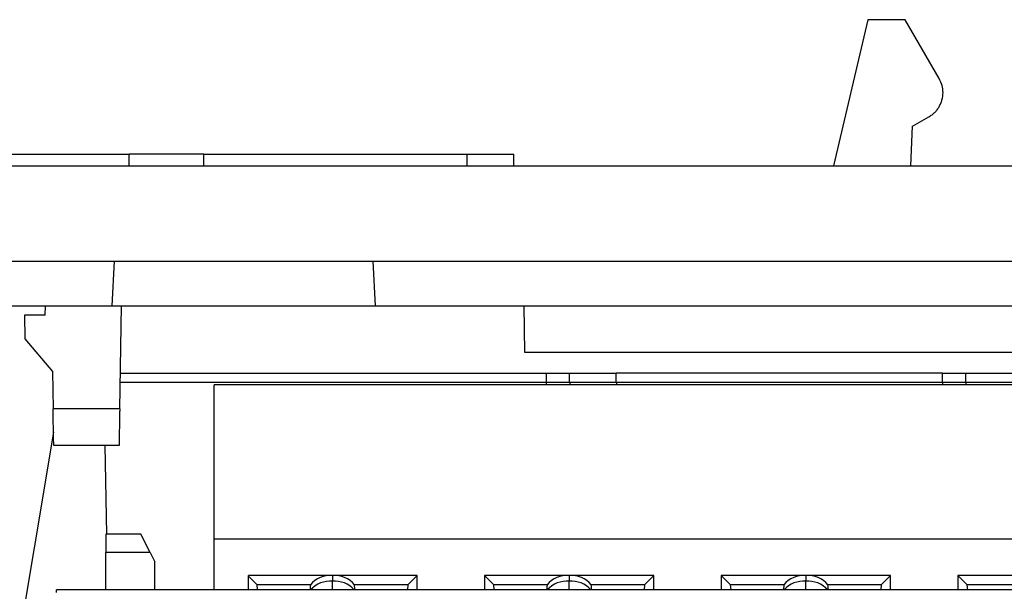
# Model space of a CAD drawing. Header units: inches. Extents: x -16 to 112, y -185 to -38.
# Tile 15 of 21: x 53 to 70, y -48 to -38. Entities that reach past the tile are written whole.
import ezdxf

# ---------------------------------------------------------------- set-up
doc = ezdxf.new("R2010")
doc.units = ezdxf.units.IN
doc.header["$MEASUREMENT"] = 0

# ---------------------------------------------------------------- blocks, each defined once
blk = doc.blocks.new('block 13')
at = {"color": 7, "lineweight": 25}
blk.add_lwpolyline([(90.992, -47.676), (53.616, -47.676)], dxfattribs=at)
blk = doc.blocks.new('block 1325')
at = {"color": 7, "lineweight": 25}
blk.add_lwpolyline([(53.616, -47.723), (53.616, -47.676)], dxfattribs=at)
blk = doc.blocks.new('block 1373')
at = {"color": 7, "lineweight": 25}
blk.add_lwpolyline([(70.543, -47.428), (69.091, -47.428)], dxfattribs=at)
blk = doc.blocks.new('block 1374')
at = {"color": 7, "lineweight": 25}
blk.add_lwpolyline([(69.091, -47.428), (69.091, -47.676)], dxfattribs=at)
blk = doc.blocks.new('block 1376')
at = {"color": 7, "lineweight": 25}
blk.add_lwpolyline([(63.868, -47.428), (62.415, -47.428)], dxfattribs=at)
blk = doc.blocks.new('block 1377')
at = {"color": 7, "lineweight": 25}
blk.add_lwpolyline([(62.415, -47.428), (60.963, -47.428)], dxfattribs=at)
blk = doc.blocks.new('block 1378')
at = {"color": 7, "lineweight": 25}
blk.add_lwpolyline([(60.963, -47.428), (60.963, -47.676)], dxfattribs=at)
blk = doc.blocks.new('block 1379')
at = {"color": 7, "lineweight": 25}
blk.add_lwpolyline([(63.868, -47.676), (63.868, -47.428)], dxfattribs=at)
blk = doc.blocks.new('block 1380')
at = {"color": 7, "lineweight": 25}
blk.add_lwpolyline([(66.479, -47.428), (65.027, -47.428)], dxfattribs=at)
blk = doc.blocks.new('block 1381')
at = {"color": 7, "lineweight": 25}
blk.add_lwpolyline([(65.027, -47.428), (65.027, -47.676)], dxfattribs=at)
blk = doc.blocks.new('block 1382')
at = {"color": 7, "lineweight": 25}
blk.add_lwpolyline([(67.932, -47.676), (67.932, -47.428)], dxfattribs=at)
blk = doc.blocks.new('block 1383')
at = {"color": 7, "lineweight": 25}
blk.add_lwpolyline([(67.932, -47.428), (66.479, -47.428)], dxfattribs=at)
blk = doc.blocks.new('block 1388')
at = {"color": 7, "lineweight": 25}
blk.add_lwpolyline([(76.639, -46.806), (56.32, -46.806)], dxfattribs=at)
blk = doc.blocks.new('block 1389')
at = {"color": 7, "lineweight": 25}
blk.add_lwpolyline([(59.804, -47.676), (59.804, -47.428)], dxfattribs=at)
blk = doc.blocks.new('block 1390')
at = {"color": 7, "lineweight": 25}
blk.add_lwpolyline([(59.804, -47.428), (58.351, -47.428)], dxfattribs=at)
blk = doc.blocks.new('block 1391')
at = {"color": 7, "lineweight": 25}
blk.add_lwpolyline([(58.351, -47.428), (56.912, -47.428)], dxfattribs=at)
blk = doc.blocks.new('block 1392')
at = {"color": 7, "lineweight": 25}
blk.add_lwpolyline([(56.912, -47.676), (56.912, -47.428)], dxfattribs=at)
blk = doc.blocks.new('block 1394')
at = {"color": 7, "lineweight": 25}
blk.add_lwpolyline([(56.32, -47.676), (56.32, -46.806)], dxfattribs=at)
blk = doc.blocks.new('block 1422')
at = {"color": 7, "lineweight": 25}
blk.add_lwpolyline([(69.091, -47.428), (69.25, -47.586)], dxfattribs=at)
blk = doc.blocks.new('block 1423')
at = {"color": 7, "lineweight": 25}
blk.add_lwpolyline([(69.258, -47.676), (69.25, -47.586)], dxfattribs=at)
blk = doc.blocks.new('block 1424')
at = {"color": 7, "lineweight": 25}
blk.add_lwpolyline([(60.963, -47.428), (61.122, -47.586)], dxfattribs=at)
blk = doc.blocks.new('block 1425')
at = {"color": 7, "lineweight": 25}
blk.add_lwpolyline([(61.13, -47.676), (61.122, -47.586)], dxfattribs=at)
blk = doc.blocks.new('block 1426')
at = {"color": 7, "lineweight": 25}
blk.add_lwpolyline([(59.645, -47.586), (59.637, -47.676)], dxfattribs=at)
blk = doc.blocks.new('block 1427')
at = {"color": 7, "lineweight": 25}
blk.add_lwpolyline([(59.645, -47.586), (59.804, -47.428)], dxfattribs=at)
blk = doc.blocks.new('block 1428')
at = {"color": 7, "lineweight": 25}
blk.add_lwpolyline([(67.773, -47.586), (67.765, -47.676)], dxfattribs=at)
blk = doc.blocks.new('block 1429')
at = {"color": 7, "lineweight": 25}
blk.add_lwpolyline([(67.773, -47.586), (67.932, -47.428)], dxfattribs=at)
blk = doc.blocks.new('block 1430')
at = {"color": 7, "lineweight": 25}
blk.add_lwpolyline([(63.709, -47.586), (63.701, -47.676)], dxfattribs=at)
blk = doc.blocks.new('block 1431')
at = {"color": 7, "lineweight": 25}
blk.add_lwpolyline([(63.709, -47.586), (63.868, -47.428)], dxfattribs=at)
blk = doc.blocks.new('block 1446')
at = {"color": 7, "lineweight": 25}
blk.add_lwpolyline([(65.027, -47.428), (65.186, -47.586)], dxfattribs=at)
blk = doc.blocks.new('block 1447')
at = {"color": 7, "lineweight": 25}
blk.add_lwpolyline([(65.194, -47.676), (65.186, -47.586)], dxfattribs=at)
blk = doc.blocks.new('block 1448')
at = {"color": 7, "lineweight": 25}
blk.add_lwpolyline([(57.066, -47.676), (57.057, -47.586)], dxfattribs=at)
blk = doc.blocks.new('block 1449')
at = {"color": 7, "lineweight": 25}
blk.add_lwpolyline([(56.912, -47.442), (57.057, -47.586)], dxfattribs=at)
blk = doc.blocks.new('block 1452')
at = {"color": 7, "lineweight": 25}
blk.add_lwpolyline([(62.036, -47.586), (61.122, -47.586)], dxfattribs=at)
blk = doc.blocks.new('block 1453')
at = {"color": 7, "lineweight": 25}
blk.add_open_spline([(62.036, -47.586), (62.035, -47.606), (62.034, -47.626), (62.033, -47.646), (62.032, -47.656), (62.032, -47.666), (62.031, -47.676)], degree=3, knots=[0, 0, 0, 0, 1, 1, 1, 2, 2, 2, 2], dxfattribs=at)
blk = doc.blocks.new('block 1454')
at = {"color": 7, "lineweight": 25}
blk.add_open_spline([(62.8, -47.676), (62.799, -47.662), (62.798, -47.648), (62.798, -47.633), (62.797, -47.617), (62.796, -47.602), (62.795, -47.586)], degree=3, knots=[0, 0, 0, 0, 1, 1, 1, 2, 2, 2, 2], dxfattribs=at)
blk = doc.blocks.new('block 1455')
at = {"color": 7, "lineweight": 25}
blk.add_lwpolyline([(63.709, -47.586), (62.795, -47.586)], dxfattribs=at)
blk = doc.blocks.new('block 1456')
at = {"color": 7, "lineweight": 25}
blk.add_lwpolyline([(66.1, -47.586), (65.186, -47.586)], dxfattribs=at)
blk = doc.blocks.new('block 1457')
at = {"color": 7, "lineweight": 25}
blk.add_open_spline([(66.1, -47.586), (66.099, -47.606), (66.098, -47.626), (66.097, -47.646), (66.096, -47.656), (66.096, -47.666), (66.095, -47.676)], degree=3, knots=[0, 0, 0, 0, 1, 1, 1, 2, 2, 2, 2], dxfattribs=at)
blk = doc.blocks.new('block 1458')
at = {"color": 7, "lineweight": 25}
blk.add_open_spline([(66.864, -47.676), (66.863, -47.662), (66.862, -47.648), (66.862, -47.633), (66.861, -47.617), (66.86, -47.602), (66.859, -47.586)], degree=3, knots=[0, 0, 0, 0, 1, 1, 1, 2, 2, 2, 2], dxfattribs=at)
blk = doc.blocks.new('block 1459')
at = {"color": 7, "lineweight": 25}
blk.add_lwpolyline([(67.773, -47.586), (66.859, -47.586)], dxfattribs=at)
blk = doc.blocks.new('block 1477')
at = {"color": 7, "lineweight": 25}
blk.add_lwpolyline([(70.164, -47.586), (69.25, -47.586)], dxfattribs=at)
blk = doc.blocks.new('block 1486')
at = {"color": 7, "lineweight": 25}
blk.add_lwpolyline([(57.972, -47.586), (57.057, -47.586)], dxfattribs=at)
blk = doc.blocks.new('block 1487')
at = {"color": 7, "lineweight": 25}
blk.add_open_spline([(57.972, -47.586), (57.971, -47.606), (57.97, -47.626), (57.969, -47.646), (57.968, -47.656), (57.968, -47.666), (57.967, -47.676)], degree=3, knots=[0, 0, 0, 0, 1, 1, 1, 2, 2, 2, 2], dxfattribs=at)
blk = doc.blocks.new('block 1488')
at = {"color": 7, "lineweight": 25}
blk.add_open_spline([(58.736, -47.676), (58.735, -47.662), (58.734, -47.648), (58.734, -47.633), (58.733, -47.617), (58.732, -47.602), (58.731, -47.586)], degree=3, knots=[0, 0, 0, 0, 1, 1, 1, 2, 2, 2, 2], dxfattribs=at)
blk = doc.blocks.new('block 1489')
at = {"color": 7, "lineweight": 25}
blk.add_lwpolyline([(59.645, -47.586), (58.731, -47.586)], dxfattribs=at)
blk = doc.blocks.new('block 1494')
at = {"color": 7, "lineweight": 25}
blk.add_lwpolyline([(58.351, -47.428), (58.351, -47.526)], dxfattribs=at)
blk = doc.blocks.new('block 1495')
at = {"color": 7, "lineweight": 25}
blk.add_open_spline([(58.731, -47.586), (58.638, -47.474), (58.496, -47.415), (58.351, -47.428)], degree=3, dxfattribs=at)
blk = doc.blocks.new('block 1496')
at = {"color": 7, "lineweight": 25}
blk.add_open_spline([(58.351, -47.428), (58.207, -47.415), (58.065, -47.474), (57.972, -47.586)], degree=3, dxfattribs=at)
blk = doc.blocks.new('block 1502')
at = {"color": 7, "lineweight": 25}
blk.add_lwpolyline([(62.415, -47.428), (62.415, -47.526)], dxfattribs=at)
blk = doc.blocks.new('block 1503')
at = {"color": 7, "lineweight": 25}
blk.add_open_spline([(62.795, -47.586), (62.702, -47.474), (62.56, -47.415), (62.415, -47.428)], degree=3, dxfattribs=at)
blk = doc.blocks.new('block 1505')
at = {"color": 7, "lineweight": 25}
blk.add_open_spline([(62.415, -47.428), (62.271, -47.415), (62.129, -47.474), (62.036, -47.586)], degree=3, dxfattribs=at)
blk = doc.blocks.new('block 1506')
at = {"color": 7, "lineweight": 25}
blk.add_lwpolyline([(66.479, -47.428), (66.479, -47.526)], dxfattribs=at)
blk = doc.blocks.new('block 1507')
at = {"color": 7, "lineweight": 25}
blk.add_open_spline([(66.859, -47.586), (66.766, -47.474), (66.624, -47.415), (66.479, -47.428)], degree=3, dxfattribs=at)
blk = doc.blocks.new('block 1512')
at = {"color": 7, "lineweight": 25}
blk.add_open_spline([(66.479, -47.428), (66.335, -47.415), (66.193, -47.474), (66.1, -47.586)], degree=3, dxfattribs=at)
blk = doc.blocks.new('block 1515')
at = {"color": 7, "lineweight": 25}
blk.add_lwpolyline([(76.639, -44.153), (56.32, -44.153)], dxfattribs=at)
blk = doc.blocks.new('block 1517')
at = {"color": 7, "lineweight": 25}
blk.add_lwpolyline([(56.32, -46.806), (56.32, -44.153)], dxfattribs=at)
blk = doc.blocks.new('block 1550')
at = {"color": 7, "lineweight": 25}
blk.add_lwpolyline([(55.219, -47.036), (55.299, -47.196)], dxfattribs=at)
blk = doc.blocks.new('block 1551')
at = {"color": 7, "lineweight": 25}
blk.add_lwpolyline([(55.219, -47.036), (54.459, -47.036)], dxfattribs=at)
blk = doc.blocks.new('block 1552')
at = {"color": 7, "lineweight": 25}
blk.add_lwpolyline([(55.299, -47.676), (55.299, -47.196)], dxfattribs=at)
blk = doc.blocks.new('block 1553')
at = {"color": 7, "lineweight": 25}
blk.add_lwpolyline([(54.459, -47.676), (54.459, -47.036)], dxfattribs=at)
blk = doc.blocks.new('block 1554')
at = {"color": 7, "lineweight": 25}
blk.add_lwpolyline([(55.219, -47.036), (55.059, -46.716)], dxfattribs=at)
blk = doc.blocks.new('block 1555')
at = {"color": 7, "lineweight": 25}
blk.add_lwpolyline([(55.059, -46.716), (54.459, -46.716)], dxfattribs=at)
blk = doc.blocks.new('block 1556')
at = {"color": 7, "lineweight": 25}
blk.add_lwpolyline([(54.459, -46.716), (54.459, -47.036)], dxfattribs=at)
blk = doc.blocks.new('block 1563')
at = {"color": 7, "lineweight": 25}
blk.add_lwpolyline([(69.224, -44.116), (69.224, -43.956)], dxfattribs=at)
blk = doc.blocks.new('block 1564')
at = {"color": 7, "lineweight": 25}
blk.add_lwpolyline([(70.023, -44.116), (69.224, -44.116)], dxfattribs=at)
blk = doc.blocks.new('block 1565')
at = {"color": 7, "lineweight": 25}
blk.add_open_spline([(69.224, -43.956), (69.224, -43.956), (69.225, -43.956), (69.227, -43.956), (69.229, -43.956), (69.233, -43.956), (69.238, -43.956), (69.243, -43.956), (69.249, -43.956), (69.256, -43.956), (69.264, -43.956), (69.272, -43.956), (69.282, -43.956), (69.292, -43.956), (69.303, -43.956), (69.315, -43.956), (69.327, -43.956), (69.341, -43.956), (69.355, -43.956), (69.37, -43.956), (69.386, -43.956), (69.403, -43.956), (69.42, -43.956), (69.438, -43.956), (69.458, -43.956), (69.495, -43.956), (69.536, -43.956), (69.58, -43.956), (69.623, -43.956), (69.668, -43.956), (69.716, -43.956), (69.763, -43.956), (69.813, -43.956), (69.863, -43.956), (69.916, -43.956), (69.97, -43.956), (70.023, -43.956)], degree=3, knots=[0, 0, 0, 0, 1, 1, 1, 2, 2, 2, 3, 3, 3, 4, 4, 4, 5, 5, 5, 6, 6, 6, 7, 7, 7, 8, 8, 8, 9, 9, 9, 10, 10, 10, 11, 11, 11, 12, 12, 12, 12], dxfattribs=at)
blk = doc.blocks.new('block 1566')
at = {"color": 7, "lineweight": 25}
blk.add_lwpolyline([(69.226, -44.116), (69.227, -44.153)], dxfattribs=at)
blk = doc.blocks.new('block 1573')
at = {"color": 7, "lineweight": 25}
blk.add_lwpolyline([(68.824, -44.116), (68.824, -43.956)], dxfattribs=at)
blk = doc.blocks.new('block 1574')
at = {"color": 7, "lineweight": 25}
blk.add_lwpolyline([(69.224, -44.116), (68.824, -44.116)], dxfattribs=at)
blk = doc.blocks.new('block 1575')
at = {"color": 7, "lineweight": 25}
blk.add_open_spline([(68.824, -43.956), (68.841, -43.956), (68.859, -43.956), (68.877, -43.956), (68.895, -43.956), (68.912, -43.956), (68.928, -43.956), (68.945, -43.956), (68.961, -43.956), (68.977, -43.956), (68.993, -43.956), (69.008, -43.956), (69.022, -43.956), (69.038, -43.956), (69.052, -43.956), (69.066, -43.956), (69.08, -43.956), (69.093, -43.956), (69.106, -43.956), (69.143, -43.956), (69.175, -43.956), (69.194, -43.956), (69.213, -43.956), (69.218, -43.956), (69.224, -43.956)], degree=3, knots=[0, 0, 0, 0, 1, 1, 1, 2, 2, 2, 3, 3, 3, 4, 4, 4, 5, 5, 5, 6, 6, 6, 7, 7, 7, 8, 8, 8, 8], dxfattribs=at)
blk = doc.blocks.new('block 1576')
at = {"color": 7, "lineweight": 25}
blk.add_lwpolyline([(62.423, -44.116), (62.423, -43.956)], dxfattribs=at)
blk = doc.blocks.new('block 1577')
at = {"color": 7, "lineweight": 25}
blk.add_lwpolyline([(63.223, -44.116), (63.223, -43.956)], dxfattribs=at)
blk = doc.blocks.new('block 1578')
at = {"color": 7, "lineweight": 25}
blk.add_lwpolyline([(63.223, -44.116), (62.423, -44.116)], dxfattribs=at)
blk = doc.blocks.new('block 1579')
at = {"color": 7, "lineweight": 25}
blk.add_open_spline([(62.423, -43.956), (62.424, -43.956), (62.425, -43.956), (62.427, -43.956), (62.429, -43.956), (62.433, -43.956), (62.438, -43.956), (62.443, -43.956), (62.449, -43.956), (62.456, -43.956), (62.464, -43.956), (62.472, -43.956), (62.482, -43.956), (62.492, -43.956), (62.503, -43.956), (62.515, -43.956), (62.527, -43.956), (62.541, -43.956), (62.555, -43.956), (62.57, -43.956), (62.586, -43.956), (62.603, -43.956), (62.62, -43.956), (62.639, -43.956), (62.658, -43.956), (62.695, -43.956), (62.736, -43.956), (62.78, -43.956), (62.823, -43.956), (62.868, -43.956), (62.916, -43.956), (62.963, -43.956), (63.013, -43.956), (63.063, -43.956), (63.116, -43.956), (63.17, -43.956), (63.223, -43.956)], degree=3, knots=[0, 0, 0, 0, 1, 1, 1, 2, 2, 2, 3, 3, 3, 4, 4, 4, 5, 5, 5, 6, 6, 6, 7, 7, 7, 8, 8, 8, 9, 9, 9, 10, 10, 10, 11, 11, 11, 12, 12, 12, 12], dxfattribs=at)
blk = doc.blocks.new('block 1580')
at = {"color": 7, "lineweight": 25}
blk.add_lwpolyline([(68.824, -44.116), (63.223, -44.116)], dxfattribs=at)
blk = doc.blocks.new('block 1581')
at = {"color": 7, "lineweight": 25}
blk.add_lwpolyline([(68.824, -43.956), (63.223, -43.956)], dxfattribs=at)
blk = doc.blocks.new('block 1582')
at = {"color": 7, "lineweight": 25}
blk.add_lwpolyline([(62.426, -44.116), (62.427, -44.153)], dxfattribs=at)
blk = doc.blocks.new('block 1583')
at = {"color": 7, "lineweight": 25}
blk.add_lwpolyline([(62.024, -44.116), (62.024, -43.956)], dxfattribs=at)
blk = doc.blocks.new('block 1584')
at = {"color": 7, "lineweight": 25}
blk.add_lwpolyline([(62.423, -44.116), (62.024, -44.116)], dxfattribs=at)
blk = doc.blocks.new('block 1585')
at = {"color": 7, "lineweight": 25}
blk.add_open_spline([(62.024, -43.956), (62.042, -43.956), (62.059, -43.956), (62.077, -43.956), (62.094, -43.956), (62.111, -43.956), (62.128, -43.956), (62.145, -43.956), (62.161, -43.956), (62.177, -43.956), (62.193, -43.956), (62.208, -43.956), (62.223, -43.956), (62.238, -43.956), (62.252, -43.956), (62.266, -43.956), (62.28, -43.956), (62.294, -43.956), (62.306, -43.956), (62.343, -43.956), (62.376, -43.956), (62.394, -43.956), (62.413, -43.956), (62.418, -43.956), (62.423, -43.956)], degree=3, knots=[0, 0, 0, 0, 1, 1, 1, 2, 2, 2, 3, 3, 3, 4, 4, 4, 5, 5, 5, 6, 6, 6, 7, 7, 7, 8, 8, 8, 8], dxfattribs=at)
blk = doc.blocks.new('block 1586')
at = {"color": 7, "lineweight": 25}
blk.add_lwpolyline([(62.024, -44.116), (54.706, -44.116)], dxfattribs=at)
blk = doc.blocks.new('block 1587')
at = {"color": 7, "lineweight": 25}
blk.add_lwpolyline([(54.709, -43.956), (62.024, -43.956)], dxfattribs=at)
blk = doc.blocks.new('block 1588')
at = {"color": 7, "lineweight": 25}
blk.add_lwpolyline([(54.445, -45.196), (54.472, -46.716)], dxfattribs=at)
blk = doc.blocks.new('block 1589')
at = {"color": 7, "lineweight": 25}
blk.add_lwpolyline([(53.562, -44.967), (52.899, -48.94)], dxfattribs=at)
blk = doc.blocks.new('block 1594')
at = {"color": 7, "lineweight": 25}
blk.add_lwpolyline([(67.544, -37.884), (66.951, -40.396)], dxfattribs=at)
blk = doc.blocks.new('block 1595')
at = {"color": 7, "lineweight": 25}
blk.add_lwpolyline([(68.183, -37.884), (67.544, -37.884)], dxfattribs=at)
blk = doc.blocks.new('block 1596')
at = {"color": 7, "lineweight": 25}
blk.add_lwpolyline([(68.768, -38.897), (68.183, -37.884)], dxfattribs=at)
blk = doc.blocks.new('block 1597')
at = {"color": 7, "lineweight": 25}
blk.add_open_spline([(68.592, -39.552), (68.611, -39.541), (68.629, -39.529), (68.646, -39.517), (68.663, -39.504), (68.679, -39.49), (68.693, -39.476), (68.708, -39.461), (68.722, -39.446), (68.734, -39.43), (68.747, -39.413), (68.758, -39.396), (68.768, -39.378), (68.778, -39.36), (68.787, -39.342), (68.795, -39.322), (68.804, -39.302), (68.81, -39.281), (68.816, -39.261), (68.827, -39.22), (68.833, -39.178), (68.834, -39.135), (68.834, -39.094), (68.829, -39.053), (68.818, -39.014), (68.806, -38.973), (68.787, -38.935), (68.768, -38.897)], degree=3, knots=[0, 0, 0, 0, 1, 1, 1, 2, 2, 2, 3, 3, 3, 4, 4, 4, 5, 5, 5, 6, 6, 6, 7, 7, 7, 8, 8, 8, 9, 9, 9, 9], dxfattribs=at)
blk = doc.blocks.new('block 1598')
at = {"color": 7, "lineweight": 25}
blk.add_lwpolyline([(68.311, -39.715), (68.592, -39.552)], dxfattribs=at)
blk = doc.blocks.new('block 1599')
at = {"color": 7, "lineweight": 25}
blk.add_lwpolyline([(68.281, -40.396), (68.311, -39.715)], dxfattribs=at)
blk = doc.blocks.new('block 1611')
at = {"color": 7, "lineweight": 25}
blk.add_lwpolyline([(56.144, -40.196), (60.663, -40.196)], dxfattribs=at)
blk = doc.blocks.new('block 1612')
at = {"color": 7, "lineweight": 25}
blk.add_lwpolyline([(56.144, -40.396), (56.144, -40.196)], dxfattribs=at)
blk = doc.blocks.new('block 1615')
at = {"color": 7, "lineweight": 25}
blk.add_lwpolyline([(50.344, -40.196), (54.863, -40.196)], dxfattribs=at)
blk = doc.blocks.new('block 1616')
at = {"color": 7, "lineweight": 25}
blk.add_lwpolyline([(54.863, -40.396), (54.863, -40.196)], dxfattribs=at)
blk = doc.blocks.new('block 1617')
at = {"color": 7, "lineweight": 25}
blk.add_lwpolyline([(56.144, -40.196), (54.863, -40.196)], dxfattribs=at)
blk = doc.blocks.new('block 1618')
at = {"color": 7, "lineweight": 25}
blk.add_lwpolyline([(60.663, -40.196), (61.463, -40.196)], dxfattribs=at)
blk = doc.blocks.new('block 1619')
at = {"color": 7, "lineweight": 25}
blk.add_lwpolyline([(61.463, -40.396), (61.463, -40.196)], dxfattribs=at)
blk = doc.blocks.new('block 1627')
at = {"color": 7, "lineweight": 25}
blk.add_lwpolyline([(54.601, -42.031), (54.561, -42.796)], dxfattribs=at)
blk = doc.blocks.new('block 1628')
at = {"color": 7, "lineweight": 25}
blk.add_lwpolyline([(52.547, -42.796), (54.561, -42.796)], dxfattribs=at)
blk = doc.blocks.new('block 1635')
at = {"color": 7, "lineweight": 25}
blk.add_lwpolyline([(48.427, -42.031), (111.624, -42.031)], dxfattribs=at)
blk = doc.blocks.new('block 1636')
at = {"color": 7, "lineweight": 25}
blk.add_lwpolyline([(48.427, -40.396), (111.624, -40.396)], dxfattribs=at)
blk = doc.blocks.new('block 1652')
at = {"color": 7, "lineweight": 25}
blk.add_lwpolyline([(59.086, -42.796), (100.961, -42.796)], dxfattribs=at)
blk = doc.blocks.new('block 1653')
at = {"color": 7, "lineweight": 25}
blk.add_lwpolyline([(59.046, -42.031), (59.086, -42.796)], dxfattribs=at)
blk = doc.blocks.new('block 1668')
at = {"color": 7, "lineweight": 25}
blk.add_lwpolyline([(54.561, -42.796), (59.086, -42.796)], dxfattribs=at)
blk = doc.blocks.new('block 1691')
at = {"color": 7, "lineweight": 25}
blk.add_lwpolyline([(61.651, -43.596), (89.356, -43.596)], dxfattribs=at)
blk = doc.blocks.new('block 1692')
at = {"color": 7, "lineweight": 25}
blk.add_lwpolyline([(61.637, -42.796), (61.651, -43.596)], dxfattribs=at)
blk = doc.blocks.new('block 1705')
at = {"color": 7, "lineweight": 25}
blk.add_lwpolyline([(54.699, -44.567), (53.555, -44.567)], dxfattribs=at)
blk = doc.blocks.new('block 1706')
at = {"color": 7, "lineweight": 25}
blk.add_lwpolyline([(53.544, -43.928), (53.555, -44.567)], dxfattribs=at)
blk = doc.blocks.new('block 1707')
at = {"color": 7, "lineweight": 25}
blk.add_lwpolyline([(53.071, -43.365), (53.544, -43.928)], dxfattribs=at)
blk = doc.blocks.new('block 1708')
at = {"color": 7, "lineweight": 25}
blk.add_lwpolyline([(53.063, -42.956), (53.071, -43.365)], dxfattribs=at)
blk = doc.blocks.new('block 1709')
at = {"color": 7, "lineweight": 25}
blk.add_lwpolyline([(53.418, -42.956), (53.063, -42.956)], dxfattribs=at)
blk = doc.blocks.new('block 1710')
at = {"color": 7, "lineweight": 25}
blk.add_lwpolyline([(54.699, -44.567), (54.729, -42.796)], dxfattribs=at)
blk = doc.blocks.new('block 1711')
at = {"color": 7, "lineweight": 25}
blk.add_lwpolyline([(53.418, -42.956), (53.426, -42.796)], dxfattribs=at)
blk = doc.blocks.new('block 1712')
at = {"color": 7, "lineweight": 25}
blk.add_lwpolyline([(54.688, -45.196), (53.566, -45.196)], dxfattribs=at)
blk = doc.blocks.new('block 1713')
at = {"color": 7, "lineweight": 25}
blk.add_open_spline([(53.566, -45.196), (53.566, -45.196), (53.566, -45.195), (53.566, -45.193), (53.566, -45.191), (53.565, -45.187), (53.565, -45.182), (53.565, -45.178), (53.565, -45.172), (53.565, -45.165), (53.565, -45.158), (53.565, -45.15), (53.565, -45.141), (53.564, -45.125), (53.564, -45.107), (53.564, -45.085), (53.563, -45.064), (53.563, -45.039), (53.562, -45.013), (53.562, -44.986), (53.561, -44.958), (53.561, -44.927), (53.56, -44.895), (53.56, -44.862), (53.559, -44.827), (53.558, -44.787), (53.558, -44.745), (53.557, -44.701), (53.556, -44.658), (53.555, -44.613), (53.555, -44.567)], degree=3, knots=[0, 0, 0, 0, 1, 1, 1, 2, 2, 2, 3, 3, 3, 4, 4, 4, 5, 5, 5, 6, 6, 6, 7, 7, 7, 8, 8, 8, 9, 9, 9, 10, 10, 10, 10], dxfattribs=at)
blk = doc.blocks.new('block 1714')
at = {"color": 7, "lineweight": 25}
blk.add_open_spline([(54.699, -44.567), (54.698, -44.59), (54.698, -44.612), (54.697, -44.635), (54.697, -44.657), (54.697, -44.679), (54.696, -44.7), (54.696, -44.722), (54.696, -44.743), (54.695, -44.764), (54.695, -44.786), (54.695, -44.806), (54.694, -44.827), (54.693, -44.861), (54.693, -44.894), (54.692, -44.925), (54.692, -44.956), (54.691, -44.986), (54.691, -45.013), (54.69, -45.039), (54.69, -45.063), (54.69, -45.084), (54.689, -45.106), (54.689, -45.125), (54.689, -45.141), (54.688, -45.159), (54.688, -45.174), (54.688, -45.182), (54.688, -45.191), (54.688, -45.194), (54.688, -45.196)], degree=3, knots=[0, 0, 0, 0, 1, 1, 1, 2, 2, 2, 3, 3, 3, 4, 4, 4, 5, 5, 5, 6, 6, 6, 7, 7, 7, 8, 8, 8, 9, 9, 9, 10, 10, 10, 10], dxfattribs=at)
blk = doc.blocks.new('block 1747')
at = {"color": 253, "lineweight": 25}
blk.add_open_spline([(58.351, -47.526), (58.21, -47.514), (58.071, -47.57), (57.976, -47.676)], degree=3, dxfattribs=at)
blk = doc.blocks.new('block 1748')
at = {"color": 253, "lineweight": 25}
blk.add_lwpolyline([(58.351, -47.676), (58.351, -47.526)], dxfattribs=at)
blk = doc.blocks.new('block 1755')
at = {"color": 253, "lineweight": 25}
blk.add_open_spline([(58.726, -47.676), (58.632, -47.57), (58.493, -47.514), (58.351, -47.526)], degree=3, dxfattribs=at)
blk = doc.blocks.new('block 1763')
at = {"color": 253, "lineweight": 25}
blk.add_lwpolyline([(62.415, -47.676), (62.415, -47.526)], dxfattribs=at)
blk = doc.blocks.new('block 1764')
at = {"color": 253, "lineweight": 25}
blk.add_open_spline([(62.79, -47.676), (62.696, -47.57), (62.557, -47.514), (62.415, -47.526)], degree=3, dxfattribs=at)
blk = doc.blocks.new('block 1765')
at = {"color": 253, "lineweight": 25}
blk.add_open_spline([(66.479, -47.526), (66.338, -47.514), (66.199, -47.57), (66.104, -47.676)], degree=3, dxfattribs=at)
blk = doc.blocks.new('block 1766')
at = {"color": 253, "lineweight": 25}
blk.add_lwpolyline([(66.479, -47.676), (66.479, -47.526)], dxfattribs=at)
blk = doc.blocks.new('block 1768')
at = {"color": 253, "lineweight": 25}
blk.add_open_spline([(66.854, -47.676), (66.76, -47.57), (66.621, -47.514), (66.479, -47.526)], degree=3, dxfattribs=at)
blk = doc.blocks.new('block 1770')
at = {"color": 253, "lineweight": 25}
blk.add_open_spline([(62.415, -47.526), (62.274, -47.514), (62.135, -47.57), (62.04, -47.676)], degree=3, dxfattribs=at)
blk = doc.blocks.new('block 1777')
at = {"color": 253, "lineweight": 25}
blk.add_lwpolyline([(68.826, -44.116), (68.827, -44.153)], dxfattribs=at)
blk = doc.blocks.new('block 1778')
at = {"color": 253, "lineweight": 25}
blk.add_lwpolyline([(63.226, -44.116), (63.227, -44.153)], dxfattribs=at)
blk = doc.blocks.new('block 1779')
at = {"color": 253, "lineweight": 25}
blk.add_lwpolyline([(62.027, -44.153), (62.026, -44.116)], dxfattribs=at)
blk = doc.blocks.new('block 1782')
at = {"color": 253, "lineweight": 25}
blk.add_lwpolyline([(60.663, -40.396), (60.663, -40.196)], dxfattribs=at)

msp = doc.modelspace()

# ---------------------------------------------------------------- block references
for name in ['block 1594', 'block 1595', 'block 1596', 'block 1597', 'block 1598', 'block 1599', 'block 1615', 'block 1616', 'block 1617', 'block 1611', 'block 1612', 'block 1618', 'block 1782', 'block 1619', 'block 1636', 'block 1635', 'block 1627', 'block 1653', 'block 1628', 'block 1711', 'block 1668', 'block 1710', 'block 1652', 'block 1692', 'block 1708', 'block 1709', 'block 1707', 'block 1691', 'block 1706', 'block 1586', 'block 1587', 'block 1583', 'block 1585', 'block 1584', 'block 1779', 'block 1576', 'block 1579', 'block 1578', 'block 1582', 'block 1577', 'block 1581', 'block 1580', 'block 1778', 'block 1573', 'block 1575', 'block 1574', 'block 1777', 'block 1563', 'block 1565', 'block 1564', 'block 1566', 'block 1515', 'block 1517', 'block 1705', 'block 1713', 'block 1714', 'block 1589', 'block 1712', 'block 1588', 'block 1555', 'block 1556', 'block 1554', 'block 1388', 'block 1394', 'block 1551', 'block 1553', 'block 1550', 'block 1552', 'block 1391', 'block 1392', 'block 1449', 'block 1496', 'block 1495', 'block 1390', 'block 1494', 'block 1427', 'block 1389', 'block 1377', 'block 1378', 'block 1424', 'block 1505', 'block 1503', 'block 1376', 'block 1502', 'block 1431', 'block 1379', 'block 1380', 'block 1381', 'block 1446', 'block 1512', 'block 1507', 'block 1383', 'block 1506', 'block 1429', 'block 1382', 'block 1373', 'block 1374', 'block 1422', 'block 1448', 'block 1486', 'block 1487', 'block 1747', 'block 1755', 'block 1748', 'block 1488', 'block 1489', 'block 1426', 'block 1425', 'block 1452', 'block 1453', 'block 1770', 'block 1764', 'block 1763', 'block 1454', 'block 1455', 'block 1430', 'block 1447', 'block 1456', 'block 1457', 'block 1765', 'block 1768', 'block 1766', 'block 1458', 'block 1459', 'block 1428', 'block 1423', 'block 1477', 'block 13', 'block 1325']:
    msp.add_blockref(name, (0, 0))

doc.saveas('drawing.dxf')
